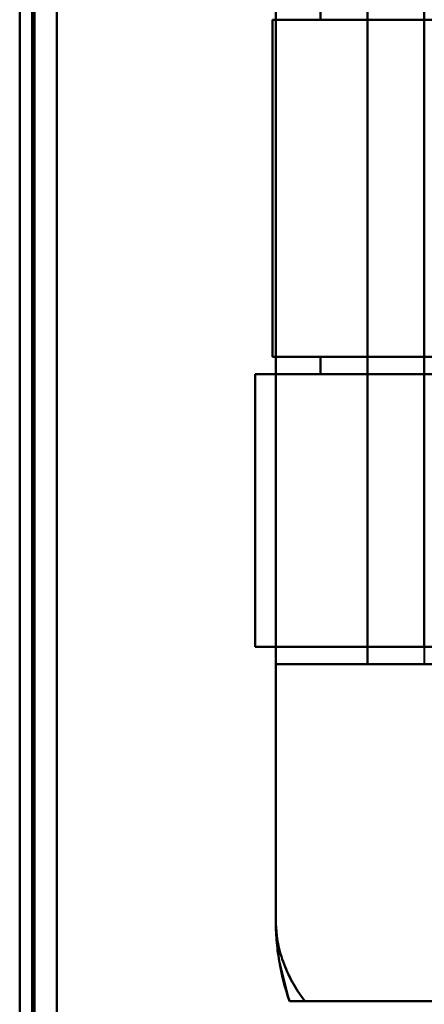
# Model space of a CAD drawing. Header units: millimetres. Extents: x -1115 to 1388, y -280 to 1010.
# Tile 56 of 76: x -362 to -346, y 745 to 785. Entities that reach past the tile are written whole.
import ezdxf

# ---------------------------------------------------------------- set-up
doc = ezdxf.new("R2010")
doc.units = ezdxf.units.MM
doc.layers.add('A-GENM', color=13, linetype='Continuous', lineweight=40)
doc.layers.add('G-IMPT', color=8, linetype='Continuous', lineweight=40)

# ---------------------------------------------------------------- blocks, each defined once
blk = doc.blocks.new('Maintenance r21 - Maintenance r21-751643-Droite')
at = {"layer": 'A-GENM'}
for p, q in [((-361.5, 1.653), (-361.5, 939.653)), ((-361.5, 939.653), (-361.5, 1.653))]:
    blk.add_line(p, q, dxfattribs=at)
blk = doc.blocks.new('NEXA 700 CALQUES_dwg-751640-Droite')
at = {"layer": 'G-IMPT'}
for p, q in [((-362, 937.772), (-362, 128.972)), ((-362, 937.772), (-362, 128.972)), ((-345.665, 797.072), (-345.665, 758.672)), ((-351.8, 784.672), (-342.221, 784.672)), ((-351.8, 784.672), (-342.221, 784.672)), ((-351.8, 784.672), (-349.859, 784.672)), ((-349.859, 784.672), (-351.8, 784.672)), ((-342.221, 784.672), (-351.8, 784.672)), ((-342.221, 784.672), (-351.8, 784.672)), ((-349.859, 784.672), (-351.8, 784.672)), ((-345.665, 784.672), (-337.665, 784.672)), ((-337.665, 784.672), (-345.665, 784.672)), ((-342.221, 771.072), (-351.8, 771.072)), ((-349.859, 771.072), (-351.8, 771.072)), ((-342.221, 771.072), (-351.8, 771.072)), ((-349.859, 771.072), (-351.8, 771.072)), ((-351.8, 771.072), (-342.221, 771.072)), ((-351.8, 771.072), (-349.859, 771.072)), ((-351.8, 771.072), (-349.859, 771.072)), ((-351.8, 771.072), (-342.221, 771.072)), ((-337.665, 771.072), (-345.665, 771.072)), ((-345.665, 771.072), (-337.665, 771.072)), ((-352.5, 770.372), (-352.5, 759.372)), ((-352.5, 770.372), (-352.5, 759.372)), ((-352.5, 770.372), (-342.221, 770.372)), ((-352.5, 770.372), (-349.859, 770.372)), ((-352.5, 770.372), (-342.221, 770.372)), ((-352.5, 770.372), (-349.859, 770.372)), ((-349.859, 770.372), (-352.5, 770.372)), ((-342.221, 770.372), (-352.5, 770.372)), ((-342.221, 770.372), (-352.5, 770.372)), ((-349.859, 770.372), (-352.5, 770.372)), ((-345.665, 770.372), (-337.665, 770.372)), ((-337.665, 770.372), (-345.665, 770.372)), ((-342.221, 759.372), (-352.5, 759.372)), ((-345.665, 759.372), (-352.5, 759.372)), ((-342.221, 759.372), (-352.5, 759.372)), ((-345.665, 759.372), (-352.5, 759.372)), ((-352.5, 759.372), (-342.221, 759.372)), ((-352.5, 759.372), (-345.665, 759.372)), ((-352.5, 759.372), (-345.665, 759.372)), ((-352.5, 759.372), (-342.221, 759.372)), ((-337.665, 759.372), (-345.665, 759.372)), ((-345.665, 759.372), (-337.665, 759.372)), ((-351.665, 758.672), (-351.665, 748.372)), ((-351.665, 758.672), (-341.387, 758.672)), ((-341.387, 758.672), (-351.665, 758.672)), ((-341.387, 758.672), (-351.665, 758.672)), ((-351.665, 758.672), (-341.387, 758.672)), ((-337.665, 758.672), (-345.665, 758.672)), ((-337.665, 758.672), (-345.665, 758.672)), ((-345.665, 758.672), (-337.665, 758.672)), ((-345.665, 758.672), (-337.665, 758.672)), ((-341.387, 745.072), (-350.484, 745.072)), ((-341.387, 745.072), (-350.484, 745.072)), ((-350.484, 745.072), (-341.387, 745.072)), ((-350.484, 745.072), (-341.387, 745.072))]:
    blk.add_line(p, q, dxfattribs=at)
at = {"layer": 'G-IMPT', "flags": 128}
for points in [[(-362, 128.972), (-362, 331.172), (-362, 533.372), (-362, 735.572), (-362, 937.772)], [(-362, 937.772), (-362, 735.572), (-362, 533.372), (-362, 331.172), (-362, 128.972)], [(-362, 128.972), (-362, 331.172), (-362, 533.372), (-362, 735.572), (-362, 937.772)], [(-362, 937.772), (-362, 735.572), (-362, 533.372), (-362, 331.172), (-362, 128.972)], [(-362, 937.772), (-362, 735.572), (-362, 533.372), (-362, 331.172), (-362, 128.972)], [(-362, 128.972), (-362, 331.172), (-362, 533.372), (-362, 735.572), (-362, 937.772)], [(-362, 937.772), (-362, 735.572), (-362, 533.372), (-362, 331.172), (-362, 128.972)], [(-362, 128.972), (-362, 331.172), (-362, 533.372), (-362, 735.572), (-362, 937.772)], [(-361.5, 937.772), (-361.5, 735.572), (-361.5, 533.372), (-361.5, 331.172), (-361.5, 128.972)], [(-361.5, 128.972), (-361.5, 331.172), (-361.5, 533.372), (-361.5, 735.572), (-361.5, 937.772)], [(-361.5, 128.972), (-361.5, 331.172), (-361.5, 533.372), (-361.5, 735.572), (-361.5, 937.772)], [(-361.5, 937.772), (-361.5, 735.572), (-361.5, 533.372), (-361.5, 331.172), (-361.5, 128.972)], [(-361.4, 937.772), (-361.4, 735.572), (-361.4, 533.372), (-361.4, 331.172), (-361.4, 128.972)], [(-361.4, 128.972), (-361.4, 331.172), (-361.4, 533.372), (-361.4, 735.572), (-361.4, 937.772)], [(-361.4, 128.972), (-361.4, 331.172), (-361.4, 533.372), (-361.4, 735.572), (-361.4, 937.772)], [(-361.4, 937.772), (-361.4, 735.572), (-361.4, 533.372), (-361.4, 331.172), (-361.4, 128.972)], [(-361.4, 937.772), (-361.4, 735.572), (-361.4, 533.372), (-361.4, 331.172), (-361.4, 128.972)], [(-361.4, 128.972), (-361.4, 331.172), (-361.4, 533.372), (-361.4, 735.572), (-361.4, 937.772)], [(-361.4, 128.972), (-361.4, 331.172), (-361.4, 533.372), (-361.4, 735.572), (-361.4, 937.772)], [(-361.4, 937.772), (-361.4, 735.572), (-361.4, 533.372), (-361.4, 331.172), (-361.4, 128.972)], [(-361.4, 128.972), (-361.4, 331.172), (-361.4, 533.372), (-361.4, 735.572), (-361.4, 937.772)], [(-361.4, 937.772), (-361.4, 735.572), (-361.4, 533.372), (-361.4, 331.172), (-361.4, 128.972)], [(-361.4, 937.772), (-361.4, 735.572), (-361.4, 533.372), (-361.4, 331.172), (-361.4, 128.972)], [(-361.4, 128.972), (-361.4, 331.172), (-361.4, 533.372), (-361.4, 735.572), (-361.4, 937.772)], [(-360.5, 937.272), (-360.5, 735.322), (-360.5, 533.372), (-360.5, 331.422), (-360.5, 129.472)], [(-360.5, 129.472), (-360.5, 331.422), (-360.5, 533.372), (-360.5, 735.322), (-360.5, 937.272)], [(-360.5, 937.272), (-360.5, 735.322), (-360.5, 533.372), (-360.5, 331.422), (-360.5, 129.472)], [(-360.5, 129.472), (-360.5, 331.422), (-360.5, 533.372), (-360.5, 735.322), (-360.5, 937.272)], [(-360.5, 937.272), (-360.5, 735.322), (-360.5, 533.372), (-360.5, 331.422), (-360.5, 129.472)], [(-360.5, 129.472), (-360.5, 331.422), (-360.5, 533.372), (-360.5, 735.322), (-360.5, 937.272)], [(-360.5, 129.472), (-360.5, 331.422), (-360.5, 533.372), (-360.5, 735.322), (-360.5, 937.272)], [(-360.5, 937.272), (-360.5, 735.322), (-360.5, 533.372), (-360.5, 331.422), (-360.5, 129.472)], [(-360.5, 129.472), (-360.5, 331.422), (-360.5, 533.372), (-360.5, 735.322), (-360.5, 937.272)], [(-360.5, 937.272), (-360.5, 735.322), (-360.5, 533.372), (-360.5, 331.422), (-360.5, 129.472)], [(-360.5, 937.272), (-360.5, 735.322), (-360.5, 533.372), (-360.5, 331.422), (-360.5, 129.472)], [(-360.5, 129.472), (-360.5, 331.422), (-360.5, 533.372), (-360.5, 735.322), (-360.5, 937.272)], [(-360.5, 129.472), (-360.5, 331.422), (-360.5, 533.372), (-360.5, 735.322), (-360.5, 937.272)], [(-360.5, 937.272), (-360.5, 735.322), (-360.5, 533.372), (-360.5, 331.422), (-360.5, 129.472)], [(-360.5, 937.272), (-360.5, 735.322), (-360.5, 533.372), (-360.5, 331.422), (-360.5, 129.472)], [(-360.5, 129.472), (-360.5, 331.422), (-360.5, 533.372), (-360.5, 735.322), (-360.5, 937.272)], [(-351.665, 807.372), (-351.665, 792.622), (-351.665, 777.872), (-351.665, 763.122), (-351.665, 748.372)], [(-351.665, 748.372), (-351.665, 763.122), (-351.665, 777.872), (-351.665, 792.622), (-351.665, 807.372)], [(-351.665, 748.372), (-351.665, 763.122), (-351.665, 777.872), (-351.665, 792.622), (-351.665, 807.372)], [(-351.665, 807.372), (-351.665, 792.622), (-351.665, 777.872), (-351.665, 763.122), (-351.665, 748.372)], [(-351.665, 797.072), (-351.665, 787.472), (-351.665, 777.872), (-351.665, 768.272), (-351.665, 758.672)], [(-351.665, 758.672), (-351.665, 768.272), (-351.665, 777.872), (-351.665, 787.472), (-351.665, 797.072)], [(-351.665, 758.672), (-351.665, 768.272), (-351.665, 777.872), (-351.665, 787.472), (-351.665, 797.072)], [(-351.665, 797.072), (-351.665, 787.472), (-351.665, 777.872), (-351.665, 768.272), (-351.665, 758.672)], [(-347.965, 797.072), (-347.965, 787.472), (-347.965, 777.872), (-347.965, 768.272), (-347.965, 758.672)], [(-347.965, 758.672), (-347.965, 768.272), (-347.965, 777.872), (-347.965, 787.472), (-347.965, 797.072)], [(-347.965, 797.072), (-347.965, 787.472), (-347.965, 777.872), (-347.965, 768.272), (-347.965, 758.672)], [(-347.965, 758.672), (-347.965, 768.272), (-347.965, 777.872), (-347.965, 787.472), (-347.965, 797.072)], [(-347.965, 758.672), (-347.965, 768.272), (-347.965, 777.872), (-347.965, 787.472), (-347.965, 797.072)], [(-347.965, 797.072), (-347.965, 787.472), (-347.965, 777.872), (-347.965, 768.272), (-347.965, 758.672)], [(-347.965, 758.672), (-347.965, 768.272), (-347.965, 777.872), (-347.965, 787.472), (-347.965, 797.072)], [(-347.965, 797.072), (-347.965, 787.472), (-347.965, 777.872), (-347.965, 768.272), (-347.965, 758.672)], [(-345.665, 796.372), (-345.665, 787.122), (-345.665, 777.872), (-345.665, 768.622), (-345.665, 759.372)], [(-349.859, 785.372), (-349.859, 785.197), (-349.859, 785.022), (-349.859, 784.847), (-349.859, 784.672)], [(-349.859, 784.672), (-349.859, 784.847), (-349.859, 785.022), (-349.859, 785.197), (-349.859, 785.372)], [(-349.859, 784.672), (-349.859, 784.847), (-349.859, 785.022), (-349.859, 785.197), (-349.859, 785.372)], [(-349.859, 785.372), (-349.859, 785.197), (-349.859, 785.022), (-349.859, 784.847), (-349.859, 784.672)], [(-345.665, 785.372), (-345.665, 785.197), (-345.665, 785.022), (-345.665, 784.847), (-345.665, 784.672)], [(-345.665, 784.672), (-345.665, 784.847), (-345.665, 785.022), (-345.665, 785.197), (-345.665, 785.372)], [(-351.8, 784.672), (-351.8, 781.272), (-351.8, 777.872), (-351.8, 774.472), (-351.8, 771.072)], [(-351.8, 784.672), (-351.8, 781.272), (-351.8, 777.872), (-351.8, 774.472), (-351.8, 771.072)], [(-351.8, 771.072), (-351.8, 774.472), (-351.8, 777.872), (-351.8, 781.272), (-351.8, 784.672)], [(-351.8, 771.072), (-351.8, 774.472), (-351.8, 777.872), (-351.8, 781.272), (-351.8, 784.672)], [(-351.8, 771.072), (-351.8, 774.472), (-351.8, 777.872), (-351.8, 781.272), (-351.8, 784.672)], [(-351.8, 771.072), (-351.8, 774.472), (-351.8, 777.872), (-351.8, 781.272), (-351.8, 784.672)], [(-351.8, 784.672), (-351.8, 781.272), (-351.8, 777.872), (-351.8, 774.472), (-351.8, 771.072)], [(-351.8, 784.672), (-351.8, 781.272), (-351.8, 777.872), (-351.8, 774.472), (-351.8, 771.072)], [(-349.859, 784.672), (-348.811, 784.672), (-347.762, 784.672), (-346.714, 784.672), (-345.665, 784.672)], [(-345.665, 784.672), (-346.714, 784.672), (-347.762, 784.672), (-348.811, 784.672), (-349.859, 784.672)], [(-345.665, 784.672), (-346.714, 784.672), (-347.762, 784.672), (-348.811, 784.672), (-349.859, 784.672)], [(-349.859, 784.672), (-348.811, 784.672), (-347.762, 784.672), (-346.714, 784.672), (-345.665, 784.672)], [(-345.665, 771.072), (-345.665, 774.472), (-345.665, 777.872), (-345.665, 781.272), (-345.665, 784.672)], [(-345.665, 784.672), (-345.665, 781.272), (-345.665, 777.872), (-345.665, 774.472), (-345.665, 771.072)], [(-349.859, 770.372), (-349.859, 770.547), (-349.859, 770.722), (-349.859, 770.897), (-349.859, 771.072)], [(-345.665, 771.072), (-346.714, 771.072), (-347.762, 771.072), (-348.811, 771.072), (-349.859, 771.072)], [(-349.859, 771.072), (-349.859, 770.897), (-349.859, 770.722), (-349.859, 770.547), (-349.859, 770.372)], [(-349.859, 770.372), (-349.859, 770.547), (-349.859, 770.722), (-349.859, 770.897), (-349.859, 771.072)], [(-349.859, 771.072), (-348.811, 771.072), (-347.762, 771.072), (-346.714, 771.072), (-345.665, 771.072)], [(-349.859, 771.072), (-349.859, 770.897), (-349.859, 770.722), (-349.859, 770.547), (-349.859, 770.372)], [(-349.859, 771.072), (-348.811, 771.072), (-347.762, 771.072), (-346.714, 771.072), (-345.665, 771.072)], [(-345.665, 771.072), (-346.714, 771.072), (-347.762, 771.072), (-348.811, 771.072), (-349.859, 771.072)], [(-345.665, 771.072), (-345.665, 770.897), (-345.665, 770.722), (-345.665, 770.547), (-345.665, 770.372)], [(-345.665, 770.372), (-345.665, 770.547), (-345.665, 770.722), (-345.665, 770.897), (-345.665, 771.072)], [(-352.5, 770.372), (-352.5, 767.622), (-352.5, 764.872), (-352.5, 762.122), (-352.5, 759.372)], [(-352.5, 770.372), (-352.5, 767.622), (-352.5, 764.872), (-352.5, 762.122), (-352.5, 759.372)], [(-352.5, 759.372), (-352.5, 762.122), (-352.5, 764.872), (-352.5, 767.622), (-352.5, 770.372)], [(-352.5, 759.372), (-352.5, 762.122), (-352.5, 764.872), (-352.5, 767.622), (-352.5, 770.372)], [(-352.5, 759.372), (-352.5, 762.122), (-352.5, 764.872), (-352.5, 767.622), (-352.5, 770.372)], [(-352.5, 759.372), (-352.5, 762.122), (-352.5, 764.872), (-352.5, 767.622), (-352.5, 770.372)], [(-352.5, 770.372), (-352.5, 767.622), (-352.5, 764.872), (-352.5, 762.122), (-352.5, 759.372)], [(-352.5, 770.372), (-352.5, 767.622), (-352.5, 764.872), (-352.5, 762.122), (-352.5, 759.372)], [(-349.859, 770.372), (-348.811, 770.372), (-347.762, 770.372), (-346.714, 770.372), (-345.665, 770.372)], [(-345.665, 770.372), (-346.714, 770.372), (-347.762, 770.372), (-348.811, 770.372), (-349.859, 770.372)], [(-345.665, 770.372), (-346.714, 770.372), (-347.762, 770.372), (-348.811, 770.372), (-349.859, 770.372)], [(-349.859, 770.372), (-348.811, 770.372), (-347.762, 770.372), (-346.714, 770.372), (-345.665, 770.372)], [(-345.665, 759.372), (-345.665, 762.122), (-345.665, 764.872), (-345.665, 767.622), (-345.665, 770.372)], [(-345.665, 770.372), (-345.665, 767.622), (-345.665, 764.872), (-345.665, 762.122), (-345.665, 759.372)], [(-351.665, 758.672), (-350.74, 758.672), (-349.815, 758.672), (-348.89, 758.672), (-347.965, 758.672)], [(-351.665, 748.372), (-351.665, 750.947), (-351.665, 753.522), (-351.665, 756.097), (-351.665, 758.672)], [(-347.965, 758.672), (-348.89, 758.672), (-349.815, 758.672), (-350.74, 758.672), (-351.665, 758.672)], [(-351.665, 758.672), (-351.665, 756.097), (-351.665, 753.522), (-351.665, 750.947), (-351.665, 748.372)], [(-351.665, 758.672), (-351.665, 756.097), (-351.665, 753.522), (-351.665, 750.947), (-351.665, 748.372)], [(-347.965, 758.672), (-348.89, 758.672), (-349.815, 758.672), (-350.74, 758.672), (-351.665, 758.672)], [(-351.665, 758.672), (-350.74, 758.672), (-349.815, 758.672), (-348.89, 758.672), (-347.965, 758.672)], [(-351.665, 748.372), (-351.665, 750.947), (-351.665, 753.522), (-351.665, 756.097), (-351.665, 758.672)], [(-347.965, 758.672), (-344.965, 758.672), (-341.965, 758.672), (-338.965, 758.672), (-335.965, 758.672)], [(-335.965, 758.672), (-338.965, 758.672), (-341.965, 758.672), (-344.965, 758.672), (-347.965, 758.672)], [(-335.965, 758.672), (-338.965, 758.672), (-341.965, 758.672), (-344.965, 758.672), (-347.965, 758.672)], [(-347.965, 758.672), (-344.965, 758.672), (-341.965, 758.672), (-338.965, 758.672), (-335.965, 758.672)], [(-351.104, 745.072), (-351.528, 746.729), (-351.665, 748.372)], [(-329, 745.072), (-334.526, 745.072), (-340.052, 745.072), (-345.579, 745.072), (-351.105, 745.072)], [(-351.105, 745.072), (-345.579, 745.072), (-340.052, 745.072), (-334.526, 745.072), (-329, 745.072)], [(-351.105, 745.072), (-345.579, 745.072), (-340.052, 745.072), (-334.526, 745.072), (-329, 745.072)], [(-329, 745.072), (-334.526, 745.072), (-340.052, 745.072), (-345.579, 745.072), (-351.105, 745.072)]]:
    blk.add_lwpolyline(points, dxfattribs=at)
at = {"layer": 'G-IMPT'}
blk.add_arc((-341.665, 748.372), 10, 180, 199.2688, dxfattribs=at)
blk.add_arc((-341.665, 748.372), 10, 180, 199.2688, dxfattribs=at)
blk.add_arc((-341.665, 748.372), 10, 180, 199.2688, dxfattribs=at)
blk.add_arc((-341.665, 748.372), 10, 180, 199.2688, dxfattribs=at)
for points, knots in [([(-351.105, 745.072), (-351.29, 745.601), (-351.5, 746.418), (-351.642, 747.532), (-351.665, 748.092), (-351.665, 748.372)], [0, 0, 0, 0, 0.5, 0.75, 1, 1, 1, 1]), ([(-350.484, 745.072), (-350.87, 745.577), (-351.313, 746.385), (-351.614, 747.513), (-351.665, 748.086), (-351.665, 748.372)], [0, 0, 0, 0, 0.5, 0.75, 1, 1, 1, 1]), ([(-351.665, 748.372), (-351.665, 748.092), (-351.641, 747.532), (-351.499, 746.419), (-351.288, 745.602), (-351.104, 745.073)], [0, 0, 0, 0, 0.25, 0.5, 1, 1, 1, 1]), ([(-350.484, 745.072), (-350.87, 745.58), (-351.315, 746.384), (-351.615, 747.514), (-351.665, 748.085), (-351.665, 748.372)], [0, 0, 0, 0, 0.5, 0.75, 1, 1, 1, 1]), ([(-351.104, 745.073), (-351.288, 745.602), (-351.499, 746.419), (-351.641, 747.532), (-351.665, 748.092), (-351.665, 748.372)], [0, 0, 0, 0, 0.5, 0.75, 1, 1, 1, 1]), ([(-351.665, 748.372), (-351.665, 748.086), (-351.614, 747.513), (-351.313, 746.385), (-350.87, 745.577), (-350.484, 745.072)], [0, 0, 0, 0, 0.25, 0.5, 1, 1, 1, 1]), ([(-351.104, 745.072), (-351.103, 745.069), (-351.082, 745.073), (-351.013, 745.073), (-350.943, 745.072), (-350.854, 745.073), (-350.714, 745.072), (-350.582, 745.074), (-350.484, 745.072)], [0, 0, 0, 0, 0.25, 0.375, 0.5, 0.625, 0.75, 1, 1, 1, 1]), ([(-350.484, 745.072), (-350.582, 745.074), (-350.714, 745.072), (-350.854, 745.073), (-350.943, 745.072), (-351.013, 745.073), (-351.082, 745.073), (-351.103, 745.069), (-351.104, 745.072)], [0, 0, 0, 0, 0.25, 0.375, 0.5, 0.625, 0.75, 1, 1, 1, 1])]:
    blk.add_open_spline(points, degree=3, knots=knots, dxfattribs=at)
for points in [[(-351.665, 748.372), (-351.665, 748.085), (-351.615, 747.514), (-351.39, 746.667), (-351.018, 745.846), (-350.677, 745.326), (-350.484, 745.072)], [(-351.665, 748.372), (-351.665, 748.092), (-351.642, 747.532), (-351.536, 746.697), (-351.36, 745.874), (-351.197, 745.337), (-351.105, 745.072)], [(-350.484, 745.072), (-350.682, 745.072), (-350.991, 745.072), (-351.102, 745.072), (-351.104, 745.072)], [(-351.104, 745.072), (-351.102, 745.072), (-350.991, 745.072), (-350.682, 745.072), (-350.484, 745.072)]]:
    blk.add_open_spline(points, degree=3, dxfattribs=at)

msp = doc.modelspace()

# ---------------------------------------------------------------- block references
at = {"layer": 'A-GENM'}
msp.add_blockref('Maintenance r21 - Maintenance r21-751643-Droite', (0, 0), dxfattribs=at)
at = {"layer": 'G-IMPT'}
msp.add_blockref('NEXA 700 CALQUES_dwg-751640-Droite', (0, 0), dxfattribs=at)

doc.saveas('drawing.dxf')
